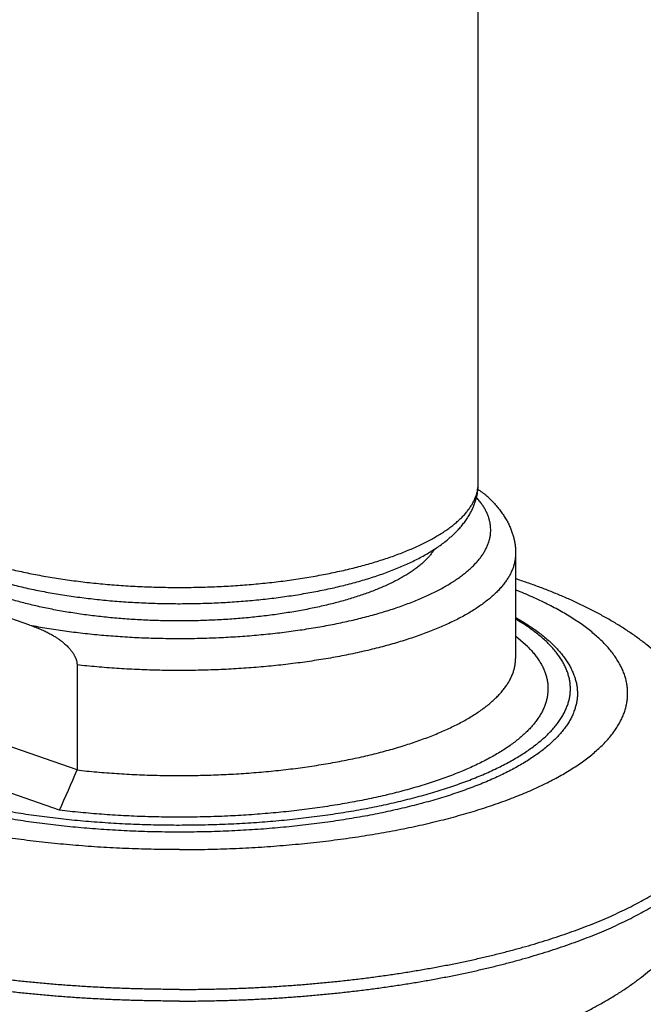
# Model space of a CAD drawing. Header units: millimetres. Extents: x 160 to 318, y 73 to 291.
# Tile 16 of 129: x 162.72 to 165.22, y 109.51 to 113.46. Entities that reach past the tile are written whole.
import ezdxf

# ---------------------------------------------------------------- set-up
doc = ezdxf.new("R2010")
doc.units = ezdxf.units.MM
doc.header["$LTSCALE"] = 30.734
doc.layers.get('0').update_dxf_attribs({"linetype": 'CONTINUOUS'})

msp = doc.modelspace()

# ---------------------------------------------------------------- linework, layer by layer
at = {"color": 7, "linetype": 'Continuous'}
for p, q in [((164.5576, 111.5989), (164.5576, 114.9263)), ((164.7076, 111.3177), (164.7076, 110.896)), ((162.7566, 111.0294), (162.2616, 111.202)), ((164.7572, 110.9419), (164.7076, 110.9844)), ((162.9464, 110.8695), (162.9464, 110.4478)), ((162.9464, 110.4478), (162.0718, 110.7526)), ((162.8762, 110.2863), (161.9581, 110.6063))]:
    msp.add_line(p, q, dxfattribs=at)
msp.add_arc((137.2282, 121.5282), 28.0036, 336.33153, 336.69175, dxfattribs=at)
at = {"color": 9, "linetype": 'Continuous'}
for points, knots in [([(162.5091, 111.3032), (162.5181, 111.3), (162.5364, 111.2939), (162.5642, 111.285), (162.5929, 111.2765), (162.6223, 111.2683), (162.6525, 111.2604), (162.6833, 111.2529), (162.7148, 111.2456), (162.7469, 111.2388), (162.7797, 111.2323), (162.813, 111.2261), (162.8468, 111.2204), (162.8812, 111.215), (162.916, 111.2099), (162.9512, 111.2053), (162.9869, 111.201), (163.0229, 111.1972), (163.0593, 111.1937), (163.0959, 111.1906), (163.1328, 111.188), (163.17, 111.1857), (163.2073, 111.1839), (163.2447, 111.1824), (163.2823, 111.1814), (163.3199, 111.1808), (163.3576, 111.1806), (163.3953, 111.1808), (163.433, 111.1814), (163.4705, 111.1824), (163.508, 111.1839), (163.5453, 111.1857), (163.5824, 111.188), (163.6193, 111.1906), (163.656, 111.1937), (163.6923, 111.1972), (163.7283, 111.201), (163.764, 111.2053), (163.7993, 111.2099), (163.8341, 111.215), (163.8684, 111.2204), (163.9023, 111.2261), (163.9356, 111.2323), (163.9683, 111.2388), (164.0005, 111.2456), (164.032, 111.2529), (164.0628, 111.2604), (164.0929, 111.2683), (164.1224, 111.2765), (164.151, 111.285), (164.1789, 111.2939), (164.206, 111.303), (164.2322, 111.3124), (164.2576, 111.3221), (164.2821, 111.3321), (164.3056, 111.3424), (164.3283, 111.3529), (164.3499, 111.3636), (164.3706, 111.3746), (164.3904, 111.3858), (164.409, 111.3972), (164.4267, 111.4088), (164.4433, 111.4206), (164.4588, 111.4325), (164.4733, 111.4447), (164.4866, 111.457), (164.4989, 111.4694), (164.51, 111.482), (164.5199, 111.4946), (164.5288, 111.5074), (164.5364, 111.5203), (164.543, 111.5333), (164.5483, 111.5463), (164.5525, 111.5594), (164.5554, 111.5726), (164.5572, 111.5857), (164.5576, 111.5945), (164.5576, 111.5989)], [0, 0, 0, 0, 0.028574, 0.057826, 0.087734, 0.11828, 0.149442, 0.181196, 0.213519, 0.246387, 0.279773, 0.313652, 0.347995, 0.382776, 0.417965, 0.453533, 0.489452, 0.525689, 0.562216, 0.599, 0.63601, 0.673215, 0.710582, 0.74808, 0.785675, 0.823336, 0.86103, 0.898723, 0.936384, 0.97398, 1.011477, 1.048845, 1.086049, 1.12306, 1.159844, 1.19637, 1.232608, 1.268526, 1.304095, 1.339284, 1.374064, 1.408408, 1.442286, 1.475673, 1.50854, 1.540863, 1.572618, 1.603779, 1.634325, 1.664234, 1.693485, 1.72206, 1.749939, 1.777108, 1.803551, 1.829256, 1.85421, 1.878406, 1.901836, 1.924497, 1.946386, 1.967505, 1.98786, 2.007458, 2.026312, 2.044441, 2.061867, 2.078618, 2.09473, 2.110245, 2.125212, 2.139688, 2.15374, 2.16744, 2.18087, 2.194115, 2.207267, 2.207267, 2.207267, 2.207267]), ([(162.7566, 111.0294), (162.768, 111.0273), (162.791, 111.023), (162.8257, 111.0171), (162.8611, 111.0115), (162.8969, 111.0064), (162.9331, 111.0016), (162.9698, 110.9972), (163.0068, 110.9932), (163.0441, 110.9896), (163.0818, 110.9864), (163.1197, 110.9837), (163.1579, 110.9813), (163.1962, 110.9793), (163.2347, 110.9778), (163.2734, 110.9767), (163.3121, 110.976), (163.3508, 110.9757), (163.3896, 110.9758), (163.4283, 110.9764), (163.4669, 110.9774), (163.5055, 110.9787), (163.5439, 110.9806), (163.5821, 110.9828), (163.6201, 110.9854), (163.6579, 110.9884), (163.6954, 110.9919), (163.7325, 110.9957), (163.7693, 111), (163.8057, 111.0046), (163.8417, 111.0097), (163.8771, 111.0151), (163.9121, 111.0209), (163.9466, 111.0271), (163.9805, 111.0336), (164.0138, 111.0405), (164.0465, 111.0478), (164.0785, 111.0554), (164.1098, 111.0634), (164.1404, 111.0717), (164.1702, 111.0803), (164.1993, 111.0892), (164.2275, 111.0985), (164.2549, 111.108), (164.2815, 111.1179), (164.3071, 111.128), (164.3319, 111.1384), (164.3557, 111.149), (164.3785, 111.1599), (164.4004, 111.1711), (164.4213, 111.1825), (164.4411, 111.1941), (164.4599, 111.2059), (164.4777, 111.2179), (164.4944, 111.2301), (164.51, 111.2424), (164.5244, 111.255), (164.5378, 111.2677), (164.55, 111.2805), (164.5611, 111.2934), (164.571, 111.3065), (164.5798, 111.3197), (164.5874, 111.333), (164.5938, 111.3463), (164.599, 111.3597), (164.603, 111.3732), (164.6058, 111.3867), (164.6074, 111.4003), (164.6078, 111.4139), (164.607, 111.4274), (164.605, 111.441), (164.6017, 111.4545), (164.5973, 111.4679), (164.5917, 111.4813), (164.5848, 111.4947), (164.5768, 111.5079), (164.5677, 111.521), (164.5588, 111.5323), (164.5529, 111.5391), (164.5505, 111.5416)], [0, 0, 0, 0, 0.034796, 0.070094, 0.105855, 0.14204, 0.17861, 0.21553, 0.252775, 0.290318, 0.328126, 0.366166, 0.404406, 0.442814, 0.481359, 0.520007, 0.558727, 0.597485, 0.636249, 0.674986, 0.713663, 0.752248, 0.790708, 0.829011, 0.867125, 0.905017, 0.942657, 0.980012, 1.017053, 1.053748, 1.090067, 1.125982, 1.161464, 1.196483, 1.231014, 1.265028, 1.2985, 1.331405, 1.363718, 1.395416, 1.426478, 1.456881, 1.486606, 1.515636, 1.543951, 1.571537, 1.598381, 1.624469, 1.649791, 1.67434, 1.69811, 1.721097, 1.743302, 1.764726, 1.785376, 1.805263, 1.824401, 1.842809, 1.860511, 1.877539, 1.893929, 1.909726, 1.924982, 1.939755, 1.954115, 1.968135, 1.981899, 1.995494, 2.009011, 2.022545, 2.036189, 2.050034, 2.064164, 2.078661, 2.093597, 2.109036, 2.125037, 2.141647, 2.152037, 2.152037, 2.152037, 2.152037]), ([(164.7076, 111.3177), (164.7076, 111.3138), (164.7073, 111.3051), (164.7057, 111.2916), (164.7028, 111.2773), (164.6987, 111.263), (164.6932, 111.2488), (164.6866, 111.2346), (164.6787, 111.2205), (164.6696, 111.2066), (164.6593, 111.1927), (164.6478, 111.179), (164.6351, 111.1653), (164.6212, 111.1519), (164.6061, 111.1386), (164.5899, 111.1254), (164.5726, 111.1124), (164.5541, 111.0997), (164.5346, 111.0871), (164.5139, 111.0747), (164.4922, 111.0626), (164.4694, 111.0507), (164.4456, 111.039), (164.4208, 111.0276), (164.395, 111.0165), (164.3683, 111.0057), (164.3406, 110.9951), (164.312, 110.9848), (164.2826, 110.9749), (164.2522, 110.9652), (164.2211, 110.9559), (164.1891, 110.9469), (164.1564, 110.9383), (164.123, 110.93), (164.0888, 110.9221), (164.054, 110.9145), (164.0185, 110.9073), (163.9824, 110.9005), (163.9457, 110.8941), (163.9085, 110.8881), (163.8708, 110.8824), (163.8326, 110.8772), (163.7939, 110.8724), (163.7549, 110.8679), (163.7155, 110.8639), (163.6757, 110.8604), (163.6357, 110.8572), (163.5954, 110.8545), (163.5549, 110.8522), (163.5142, 110.8503), (163.4734, 110.8488), (163.4324, 110.8478), (163.3914, 110.8472), (163.3504, 110.8471), (163.3093, 110.8474), (163.2683, 110.8481), (163.2274, 110.8493), (163.1866, 110.8509), (163.146, 110.8529), (163.1056, 110.8554), (163.0654, 110.8583), (163.0254, 110.8616), (162.9858, 110.8653), (162.9595, 110.8681), (162.9464, 110.8695)], [0, 0, 0, 0, 0.01179, 0.026185, 0.040752, 0.055581, 0.070756, 0.086354, 0.102446, 0.119091, 0.136346, 0.154255, 0.172858, 0.192188, 0.21227, 0.233126, 0.254771, 0.277218, 0.300473, 0.324541, 0.349422, 0.375114, 0.401612, 0.428909, 0.456995, 0.485859, 0.515487, 0.545864, 0.576973, 0.608797, 0.641315, 0.674507, 0.708352, 0.742825, 0.777903, 0.813561, 0.849773, 0.886512, 0.92375, 0.96146, 0.999612, 1.038177, 1.077125, 1.116425, 1.156046, 1.195956, 1.236124, 1.276517, 1.317104, 1.35785, 1.398724, 1.439692, 1.48072, 1.521776, 1.562826, 1.603837, 1.644775, 1.685608, 1.726301, 1.766823, 1.807141, 1.847222, 1.887033, 1.926544, 1.926544, 1.926544, 1.926544]), ([(163.3576, 110.1279), (163.3407, 110.1279), (163.3069, 110.1281), (163.2561, 110.1289), (163.2054, 110.1301), (163.1547, 110.1319), (163.1042, 110.1341), (163.0539, 110.1369), (163.0038, 110.1401), (162.954, 110.1438), (162.9045, 110.1481), (162.8554, 110.1528), (162.8067, 110.158), (162.7584, 110.1636), (162.7106, 110.1698), (162.6634, 110.1764), (162.6167, 110.1835), (162.5705, 110.191), (162.525, 110.199), (162.4802, 110.2074), (162.4361, 110.2163), (162.3927, 110.2256), (162.3501, 110.2353), (162.3083, 110.2455), (162.2673, 110.256), (162.2272, 110.267), (162.1881, 110.2783), (162.1498, 110.2901), (162.1125, 110.3022), (162.0762, 110.3146), (162.041, 110.3274), (162.0068, 110.3406), (161.9737, 110.3541), (161.9416, 110.3679), (161.9108, 110.382), (161.881, 110.3964), (161.8525, 110.4111), (161.8252, 110.4261), (161.799, 110.4413), (161.7742, 110.4568), (161.7506, 110.4726), (161.7283, 110.4885), (161.7073, 110.5047), (161.6876, 110.5211), (161.6692, 110.5376), (161.6522, 110.5544), (161.6366, 110.5713), (161.6223, 110.5884), (161.6094, 110.6056), (161.598, 110.6229), (161.5879, 110.6403), (161.5793, 110.6578), (161.572, 110.6755), (161.5663, 110.6931), (161.5619, 110.7109), (161.559, 110.7287), (161.5576, 110.7465), (161.5576, 110.7643), (161.559, 110.7821), (161.5619, 110.7999), (161.5663, 110.8176), (161.572, 110.8353), (161.5793, 110.8529), (161.5879, 110.8704), (161.598, 110.8879), (161.6094, 110.9052), (161.6223, 110.9224), (161.6366, 110.9395), (161.6522, 110.9564), (161.6692, 110.9731), (161.6876, 110.9897), (161.7073, 111.0061), (161.7283, 111.0222), (161.7506, 111.0382), (161.7742, 111.0539), (161.799, 111.0694), (161.8252, 111.0847), (161.8525, 111.0996), (161.881, 111.1143), (161.9108, 111.1288), (161.9416, 111.1429), (161.9737, 111.1567), (161.9958, 111.1657), (162.0073, 111.1702), (162.0076, 111.1704)], [0, 0, 0, 0, 0.050739, 0.101513, 0.152273, 0.20297, 0.253556, 0.303982, 0.354198, 0.404158, 0.453822, 0.50316, 0.552146, 0.600751, 0.648944, 0.69669, 0.743952, 0.790697, 0.836893, 0.882511, 0.927523, 0.9719, 1.015615, 1.05864, 1.100948, 1.142514, 1.183314, 1.223324, 1.262524, 1.300893, 1.338411, 1.37506, 1.410826, 1.445693, 1.479649, 1.512684, 1.54479, 1.575959, 1.60619, 1.635482, 1.663837, 1.691262, 1.717766, 1.743364, 1.768073, 1.791919, 1.814929, 1.83714, 1.858594, 1.87934, 1.899435, 1.918943, 1.937938, 1.9565, 1.974716, 1.992681, 2.010492, 2.028252, 2.046064, 2.064028, 2.082244, 2.100806, 2.119801, 2.139309, 2.159404, 2.18015, 2.201604, 2.223815, 2.246825, 2.270671, 2.29538, 2.320978, 2.347482, 2.374907, 2.403262, 2.432554, 2.462785, 2.493955, 2.52606, 2.559095, 2.593051, 2.627918, 2.663684, 2.664838, 2.664838, 2.664838, 2.664838]), ([(163.3576, 110.1279), (163.3745, 110.1279), (163.4084, 110.1281), (163.4591, 110.1289), (163.5099, 110.1301), (163.5605, 110.1319), (163.611, 110.1341), (163.6614, 110.1369), (163.7115, 110.1401), (163.7613, 110.1438), (163.8107, 110.1481), (163.8598, 110.1528), (163.9086, 110.158), (163.9568, 110.1636), (164.0046, 110.1698), (164.0519, 110.1764), (164.0986, 110.1835), (164.1447, 110.191), (164.1902, 110.199), (164.235, 110.2074), (164.2792, 110.2163), (164.3225, 110.2256), (164.3651, 110.2353), (164.407, 110.2455), (164.4479, 110.256), (164.488, 110.267), (164.5272, 110.2783), (164.5654, 110.2901), (164.6027, 110.3022), (164.639, 110.3146), (164.6743, 110.3274), (164.7085, 110.3406), (164.7416, 110.3541), (164.7736, 110.3679), (164.8045, 110.382), (164.8342, 110.3964), (164.8628, 110.4111), (164.8901, 110.4261), (164.9162, 110.4413), (164.9411, 110.4568), (164.9647, 110.4726), (164.987, 110.4885), (165.008, 110.5047), (165.0277, 110.5211), (165.046, 110.5376), (165.063, 110.5544), (165.0787, 110.5713), (165.0929, 110.5884), (165.1058, 110.6056), (165.1173, 110.6229), (165.1273, 110.6403), (165.136, 110.6578), (165.1432, 110.6755), (165.149, 110.6931), (165.1533, 110.7109), (165.1562, 110.7287), (165.1577, 110.7465), (165.1577, 110.7643), (165.1562, 110.7821), (165.1533, 110.7999), (165.149, 110.8176), (165.1432, 110.8353), (165.136, 110.8529), (165.1273, 110.8704), (165.1173, 110.8879), (165.1058, 110.9052), (165.0929, 110.9224), (165.0787, 110.9395), (165.063, 110.9564), (165.046, 110.9731), (165.0277, 110.9897), (165.008, 111.0061), (164.987, 111.0222), (164.9647, 111.0382), (164.9411, 111.0539), (164.9162, 111.0694), (164.8901, 111.0847), (164.8628, 111.0996), (164.8342, 111.1143), (164.8045, 111.1288), (164.7736, 111.1429), (164.7416, 111.1567), (164.7194, 111.1657), (164.708, 111.1702), (164.7076, 111.1704)], [0, 0, 0, 0, 0.050739, 0.101513, 0.152273, 0.20297, 0.253556, 0.303982, 0.354198, 0.404158, 0.453822, 0.50316, 0.552146, 0.600751, 0.648944, 0.69669, 0.743952, 0.790697, 0.836893, 0.882511, 0.927523, 0.9719, 1.015615, 1.05864, 1.100948, 1.142514, 1.183314, 1.223324, 1.262524, 1.300893, 1.338411, 1.37506, 1.410826, 1.445693, 1.479649, 1.512684, 1.54479, 1.575959, 1.60619, 1.635482, 1.663837, 1.691262, 1.717766, 1.743364, 1.768073, 1.791919, 1.814929, 1.83714, 1.858594, 1.87934, 1.899435, 1.918943, 1.937938, 1.9565, 1.974716, 1.992681, 2.010492, 2.028252, 2.046064, 2.064028, 2.082244, 2.100806, 2.119801, 2.139309, 2.159404, 2.18015, 2.201604, 2.223815, 2.246825, 2.270671, 2.29538, 2.320978, 2.347482, 2.374907, 2.403262, 2.432554, 2.462785, 2.493955, 2.52606, 2.559095, 2.593051, 2.627918, 2.663684, 2.664838, 2.664838, 2.664838, 2.664838]), ([(162.2475, 110.3872), (162.2585, 110.3833), (162.2807, 110.3758), (162.3147, 110.3649), (162.3496, 110.3544), (162.3854, 110.3443), (162.422, 110.3346), (162.4594, 110.3252), (162.4976, 110.3162), (162.5365, 110.3076), (162.5762, 110.2994), (162.6165, 110.2916), (162.6574, 110.2842), (162.699, 110.2773), (162.7411, 110.2707), (162.7837, 110.2647), (162.8268, 110.259), (162.8704, 110.2538), (162.9144, 110.249), (162.9588, 110.2447), (163.0036, 110.2409), (163.0486, 110.2375), (163.0939, 110.2346), (163.1394, 110.2321), (163.1851, 110.2301), (163.2309, 110.2286), (163.2769, 110.2275), (163.323, 110.2269), (163.369, 110.2268), (163.4151, 110.2272), (163.4611, 110.228), (163.5071, 110.2293), (163.5529, 110.231), (163.5985, 110.2333), (163.644, 110.236), (163.6891, 110.2391), (163.734, 110.2427), (163.7786, 110.2468), (163.8228, 110.2514), (163.8666, 110.2563), (163.91, 110.2618), (163.9529, 110.2676), (163.9953, 110.274), (164.0371, 110.2807), (164.0784, 110.2879), (164.119, 110.2954), (164.159, 110.3034), (164.1983, 110.3118), (164.2368, 110.3206), (164.2746, 110.3298), (164.3116, 110.3394), (164.3478, 110.3493), (164.3832, 110.3596), (164.4176, 110.3703), (164.4511, 110.3813), (164.4837, 110.3927), (164.5154, 110.4044), (164.546, 110.4164), (164.5756, 110.4287), (164.6042, 110.4413), (164.6316, 110.4542), (164.658, 110.4673), (164.6833, 110.4808), (164.7074, 110.4945), (164.7304, 110.5084), (164.7522, 110.5225), (164.7727, 110.5369), (164.7921, 110.5515), (164.8102, 110.5663), (164.8271, 110.5812), (164.8427, 110.5963), (164.857, 110.6116), (164.8701, 110.627), (164.8818, 110.6426), (164.8923, 110.6583), (164.9014, 110.674), (164.9091, 110.6899), (164.9156, 110.7058), (164.9207, 110.7219), (164.9244, 110.7379), (164.9268, 110.754), (164.9278, 110.7701), (164.9275, 110.7862), (164.9258, 110.8024), (164.9227, 110.8184), (164.9183, 110.8345), (164.9125, 110.8504), (164.9054, 110.8663), (164.897, 110.8821), (164.8872, 110.8979), (164.8761, 110.9135), (164.8637, 110.9289), (164.85, 110.9443), (164.8351, 110.9595), (164.8188, 110.9745), (164.8013, 110.9894), (164.7826, 111.0041), (164.7626, 111.0185), (164.7414, 111.0328), (164.7229, 111.0444), (164.7115, 111.0512), (164.7076, 111.0535)], [0, 0, 0, 0, 0.034897, 0.070586, 0.107038, 0.144221, 0.182111, 0.220689, 0.259928, 0.2998, 0.34028, 0.381339, 0.42295, 0.465081, 0.507702, 0.550783, 0.594296, 0.638207, 0.682483, 0.727089, 0.77199, 0.817154, 0.862548, 0.908141, 0.953898, 0.999787, 1.045776, 1.09183, 1.137918, 1.184007, 1.23006, 1.276032, 1.321886, 1.36759, 1.413113, 1.458421, 1.503478, 1.548251, 1.592706, 1.63681, 1.680532, 1.723839, 1.766699, 1.809083, 1.850959, 1.892297, 1.933069, 1.973247, 2.012802, 2.05171, 2.089944, 2.127479, 2.164293, 2.200363, 2.235668, 2.270188, 2.303906, 2.336803, 2.368866, 2.400082, 2.430438, 2.459925, 2.488537, 2.516269, 2.543119, 2.56909, 2.594184, 2.618411, 2.641783, 2.664317, 2.686035, 2.706964, 2.727138, 2.746598, 2.765391, 2.783572, 2.801204, 2.818357, 2.835111, 2.851555, 2.867778, 2.883875, 2.899945, 2.916086, 2.932399, 2.948978, 2.965914, 2.983288, 3.001177, 3.019649, 3.038762, 3.058568, 3.079113, 3.10043, 3.12255, 3.145497, 3.169292, 3.19395, 3.219481, 3.245891, 3.259401, 3.259401, 3.259401, 3.259401]), ([(163.3576, 109.5667), (163.3378, 109.5667), (163.2981, 109.5669), (163.2385, 109.5678), (163.1791, 109.5692), (163.1198, 109.5711), (163.0607, 109.5737), (163.0018, 109.5767), (162.9431, 109.5804), (162.8848, 109.5846), (162.8268, 109.5893), (162.7692, 109.5946), (162.712, 109.6004), (162.6553, 109.6068), (162.5991, 109.6137), (162.5435, 109.6211), (162.4884, 109.629), (162.434, 109.6375), (162.3803, 109.6465), (162.3273, 109.6559), (162.2751, 109.6659), (162.2236, 109.6764), (162.173, 109.6873), (162.1232, 109.6987), (162.0744, 109.7106), (162.0265, 109.7229), (161.9795, 109.7357), (161.9336, 109.7489), (161.8887, 109.7626), (161.8449, 109.7767), (161.8022, 109.7911), (161.7607, 109.806), (161.7203, 109.8213), (161.6811, 109.8369), (161.6432, 109.8529), (161.6065, 109.8692), (161.5711, 109.8859), (161.537, 109.903), (161.5042, 109.9203), (161.4728, 109.9379), (161.4427, 109.9559), (161.4141, 109.9741), (161.3869, 109.9925), (161.3611, 110.0113), (161.3368, 110.0302), (161.314, 110.0494), (161.2927, 110.0688), (161.2729, 110.0884), (161.2546, 110.1081), (161.2378, 110.1281), (161.2226, 110.1482), (161.209, 110.1684), (161.1969, 110.1888), (161.1865, 110.2093), (161.1776, 110.2298), (161.1703, 110.2505), (161.1647, 110.2712), (161.1606, 110.292), (161.1582, 110.3128), (161.1576, 110.3267), (161.1576, 110.3336)], [0, 0, 0, 0, 0.059575, 0.119112, 0.178572, 0.237918, 0.29711, 0.356111, 0.414883, 0.473388, 0.53159, 0.58945, 0.646934, 0.704004, 0.760624, 0.816759, 0.872375, 0.927436, 0.98191, 1.035764, 1.088965, 1.141481, 1.193282, 1.244337, 1.294619, 1.344099, 1.392749, 1.440544, 1.487459, 1.533471, 1.578558, 1.622697, 1.665872, 1.708062, 1.749253, 1.789431, 1.828583, 1.866699, 1.903772, 1.939797, 1.97477, 2.008694, 2.041571, 2.073409, 2.10422, 2.134019, 2.162827, 2.190671, 2.217581, 2.243595, 2.268759, 2.293125, 2.316751, 2.339707, 2.362067, 2.383916, 2.405346, 2.426455, 2.447347, 2.468127, 2.468127, 2.468127, 2.468127]), ([(163.3576, 109.5667), (163.3775, 109.5667), (163.4172, 109.5669), (163.4767, 109.5678), (163.5361, 109.5692), (163.5954, 109.5711), (163.6546, 109.5737), (163.7135, 109.5767), (163.7721, 109.5804), (163.8305, 109.5846), (163.8885, 109.5893), (163.9461, 109.5946), (164.0032, 109.6004), (164.06, 109.6068), (164.1161, 109.6137), (164.1718, 109.6211), (164.2268, 109.629), (164.2812, 109.6375), (164.3349, 109.6465), (164.3879, 109.6559), (164.4402, 109.6659), (164.4916, 109.6764), (164.5423, 109.6873), (164.592, 109.6987), (164.6409, 109.7106), (164.6888, 109.7229), (164.7357, 109.7357), (164.7816, 109.7489), (164.8265, 109.7626), (164.8703, 109.7767), (164.913, 109.7911), (164.9546, 109.806), (164.9949, 109.8213), (165.0341, 109.8369), (165.0721, 109.8529), (165.1088, 109.8692), (165.1442, 109.8859), (165.1783, 109.903), (165.2111, 109.9203), (165.2425, 109.9379), (165.2725, 109.9559), (165.3012, 109.9741), (165.3284, 109.9925), (165.3541, 110.0113), (165.3784, 110.0302), (165.4013, 110.0494), (165.4226, 110.0688), (165.4424, 110.0884), (165.4607, 110.1081), (165.4774, 110.1281), (165.4926, 110.1482), (165.5063, 110.1684), (165.5183, 110.1888), (165.5288, 110.2093), (165.5377, 110.2298), (165.5449, 110.2505), (165.5506, 110.2712), (165.5547, 110.292), (165.5571, 110.3128), (165.5576, 110.3267), (165.5576, 110.3336)], [0, 0, 0, 0, 0.059575, 0.119112, 0.178572, 0.237918, 0.29711, 0.356111, 0.414883, 0.473388, 0.53159, 0.58945, 0.646934, 0.704004, 0.760624, 0.816759, 0.872375, 0.927436, 0.98191, 1.035764, 1.088965, 1.141481, 1.193282, 1.244337, 1.294619, 1.344099, 1.392749, 1.440544, 1.487459, 1.533471, 1.578558, 1.622697, 1.665872, 1.708062, 1.749253, 1.789431, 1.828583, 1.866699, 1.903772, 1.939797, 1.97477, 2.008694, 2.041571, 2.073409, 2.10422, 2.134019, 2.162827, 2.190671, 2.217581, 2.243595, 2.268759, 2.293125, 2.316751, 2.339707, 2.362067, 2.383916, 2.405346, 2.426455, 2.447347, 2.468127, 2.468127, 2.468127, 2.468127]), ([(163.3576, 109.5199), (163.3378, 109.5199), (163.2981, 109.5201), (163.2385, 109.5209), (163.1791, 109.5223), (163.1198, 109.5243), (163.0607, 109.5268), (163.0018, 109.5299), (162.9431, 109.5335), (162.8848, 109.5377), (162.8268, 109.5424), (162.7692, 109.5477), (162.712, 109.5535), (162.6553, 109.5599), (162.5991, 109.5668), (162.5435, 109.5742), (162.4884, 109.5822), (162.434, 109.5906), (162.3803, 109.5996), (162.3273, 109.6091), (162.2751, 109.619), (162.2236, 109.6295), (162.173, 109.6404), (162.1232, 109.6518), (162.0744, 109.6637), (162.0265, 109.6761), (161.9795, 109.6888), (161.9336, 109.7021), (161.8887, 109.7157), (161.8449, 109.7298), (161.8022, 109.7443), (161.7607, 109.7591), (161.7203, 109.7744), (161.6811, 109.79), (161.6432, 109.806), (161.6065, 109.8224), (161.5711, 109.8391), (161.537, 109.8561), (161.5042, 109.8734), (161.4728, 109.8911), (161.4427, 109.909), (161.4141, 109.9272), (161.3869, 109.9457), (161.3611, 109.9644), (161.3368, 109.9833), (161.314, 110.0025), (161.2927, 110.0219), (161.2729, 110.0415), (161.2546, 110.0613), (161.2378, 110.0812), (161.2226, 110.1013), (161.209, 110.1216), (161.1969, 110.1419), (161.1865, 110.1624), (161.1776, 110.183), (161.1703, 110.2036), (161.1647, 110.2243), (161.1606, 110.2451), (161.1582, 110.2659), (161.1576, 110.2798), (161.1576, 110.2867)], [0, 0, 0, 0, 0.059575, 0.119112, 0.178572, 0.237918, 0.29711, 0.356111, 0.414883, 0.473388, 0.53159, 0.58945, 0.646934, 0.704004, 0.760624, 0.816759, 0.872375, 0.927436, 0.98191, 1.035764, 1.088965, 1.141481, 1.193282, 1.244337, 1.294619, 1.344099, 1.392749, 1.440544, 1.487459, 1.533471, 1.578558, 1.622697, 1.665872, 1.708062, 1.749253, 1.789431, 1.828583, 1.866699, 1.903772, 1.939797, 1.97477, 2.008694, 2.041571, 2.073409, 2.10422, 2.134019, 2.162827, 2.190671, 2.217581, 2.243595, 2.268759, 2.293125, 2.316751, 2.339707, 2.362067, 2.383916, 2.405346, 2.426455, 2.447347, 2.468128, 2.468128, 2.468128, 2.468128]), ([(163.3576, 109.5199), (163.3775, 109.5199), (163.4172, 109.5201), (163.4767, 109.5209), (163.5361, 109.5223), (163.5954, 109.5243), (163.6546, 109.5268), (163.7135, 109.5299), (163.7721, 109.5335), (163.8305, 109.5377), (163.8885, 109.5424), (163.9461, 109.5477), (164.0032, 109.5535), (164.06, 109.5599), (164.1161, 109.5668), (164.1718, 109.5742), (164.2268, 109.5822), (164.2812, 109.5906), (164.3349, 109.5996), (164.3879, 109.6091), (164.4402, 109.619), (164.4916, 109.6295), (164.5423, 109.6404), (164.592, 109.6518), (164.6409, 109.6637), (164.6888, 109.6761), (164.7357, 109.6888), (164.7816, 109.7021), (164.8265, 109.7157), (164.8703, 109.7298), (164.913, 109.7443), (164.9546, 109.7591), (164.9949, 109.7744), (165.0341, 109.79), (165.0721, 109.806), (165.1088, 109.8224), (165.1442, 109.8391), (165.1783, 109.8561), (165.2111, 109.8734), (165.2425, 109.8911), (165.2725, 109.909), (165.3012, 109.9272), (165.3284, 109.9457), (165.3541, 109.9644), (165.3784, 109.9833), (165.4013, 110.0025), (165.4226, 110.0219), (165.4424, 110.0415), (165.4607, 110.0613), (165.4774, 110.0812), (165.4926, 110.1013), (165.5063, 110.1216), (165.5183, 110.1419), (165.5288, 110.1624), (165.5377, 110.183), (165.5449, 110.2036), (165.5506, 110.2243), (165.5547, 110.2451), (165.5571, 110.2659), (165.5576, 110.2798), (165.5576, 110.2867)], [0, 0, 0, 0, 0.059575, 0.119112, 0.178572, 0.237918, 0.29711, 0.356111, 0.414883, 0.473388, 0.53159, 0.58945, 0.646934, 0.704004, 0.760624, 0.816759, 0.872375, 0.927436, 0.98191, 1.035764, 1.088965, 1.141481, 1.193282, 1.244337, 1.294619, 1.344099, 1.392749, 1.440544, 1.487459, 1.533471, 1.578558, 1.622697, 1.665872, 1.708062, 1.749253, 1.789431, 1.828583, 1.866699, 1.903772, 1.939797, 1.97477, 2.008694, 2.041571, 2.073409, 2.10422, 2.134019, 2.162827, 2.190671, 2.217581, 2.243595, 2.268759, 2.293125, 2.316751, 2.339707, 2.362067, 2.383916, 2.405346, 2.426455, 2.447347, 2.468128, 2.468128, 2.468128, 2.468128])]:
    msp.add_open_spline(points, degree=3, knots=knots, dxfattribs=at)
at = {"color": 7, "linetype": 'Continuous'}
for points, knots in [([(162.5469, 111.2334), (162.5562, 111.2301), (162.5752, 111.2237), (162.6039, 111.2147), (162.6334, 111.206), (162.6634, 111.1977), (162.6941, 111.1898), (162.7252, 111.1823), (162.757, 111.1752), (162.7892, 111.1685), (162.8219, 111.1622), (162.8551, 111.1563), (162.8887, 111.1507), (162.9227, 111.1456), (162.957, 111.1409), (162.9917, 111.1365), (163.0268, 111.1326), (163.0621, 111.1291), (163.0976, 111.1259), (163.1334, 111.1232), (163.1694, 111.1209), (163.2055, 111.119), (163.2418, 111.1175), (163.2782, 111.1164), (163.3146, 111.1157), (163.3511, 111.1154), (163.3876, 111.1156), (163.424, 111.1161), (163.4604, 111.1171), (163.4967, 111.1184), (163.5329, 111.1202), (163.5689, 111.1223), (163.6048, 111.1249), (163.6404, 111.1279), (163.6758, 111.1313), (163.7109, 111.1351), (163.7457, 111.1392), (163.7801, 111.1438), (163.8142, 111.1488), (163.8479, 111.1542), (163.8812, 111.1599), (163.914, 111.1661), (163.9464, 111.1727), (163.9782, 111.1796), (164.0095, 111.1869), (164.0403, 111.1947), (164.0705, 111.2028), (164.1001, 111.2113), (164.1291, 111.2202), (164.1574, 111.2295), (164.1851, 111.2392), (164.2121, 111.2494), (164.2384, 111.2599), (164.2639, 111.2709), (164.2887, 111.2823), (164.3127, 111.2941), (164.3359, 111.3064), (164.3581, 111.3191), (164.3794, 111.3323), (164.3997, 111.346), (164.4189, 111.36), (164.4369, 111.3743), (164.4537, 111.389), (164.4692, 111.4039), (164.4832, 111.4189), (164.496, 111.434), (164.5073, 111.4492), (164.5174, 111.4643), (164.5263, 111.4795), (164.5339, 111.4945), (164.5404, 111.5096), (164.5458, 111.5245), (164.5502, 111.5395), (164.5535, 111.5543), (164.5559, 111.5692), (164.5573, 111.5841), (164.5576, 111.594), (164.5576, 111.5989)], [0, 0, 0, 0, 0.029696, 0.059881, 0.090539, 0.121735, 0.153381, 0.185451, 0.217979, 0.25091, 0.284214, 0.317912, 0.351969, 0.386345, 0.42104, 0.456033, 0.491279, 0.526766, 0.562481, 0.598379, 0.634437, 0.670644, 0.706958, 0.743354, 0.779812, 0.816299, 0.85279, 0.889255, 0.925669, 0.962008, 0.998237, 1.034332, 1.070275, 1.10603, 1.141568, 1.17688, 1.211934, 1.246686, 1.281145, 1.315286, 1.349043, 1.382446, 1.415477, 1.44806, 1.480232, 1.511985, 1.543245, 1.574044, 1.604392, 1.634215, 1.663539, 1.692393, 1.720705, 1.748489, 1.775794, 1.80254, 1.828725, 1.854404, 1.879472, 1.903895, 1.927712, 1.950771, 1.973009, 1.994502, 2.015136, 2.034776, 2.053684, 2.07192, 2.089398, 2.106261, 2.122575, 2.138457, 2.153969, 2.169191, 2.184219, 2.199103, 2.213942, 2.213942, 2.213942, 2.213942]), ([(164.6009, 111.5394), (164.6007, 111.5397), (164.5982, 111.5421), (164.5932, 111.5466), (164.5855, 111.553), (164.5769, 111.5597), (164.5673, 111.5665), (164.5602, 111.5712), (164.5564, 111.5736), (164.5562, 111.5737)], [0, 0, 0, 0, 0.00114354, 0.01028749, 0.02023047, 0.03107201, 0.04290347, 0.05585862, 0.05640191, 0.05640191, 0.05640191, 0.05640191]), ([(164.6009, 111.5394), (164.6017, 111.5387), (164.6078, 111.5329), (164.6187, 111.5218), (164.6328, 111.506), (164.6456, 111.49), (164.6571, 111.4741), (164.6672, 111.4582), (164.6761, 111.4423), (164.6838, 111.4266), (164.6903, 111.4109), (164.6957, 111.3952), (164.7001, 111.3797), (164.7035, 111.3642), (164.7059, 111.3487), (164.7073, 111.3332), (164.7076, 111.3229), (164.7076, 111.3177)], [0, 0, 0, 0, 0.0031619, 0.0252499, 0.04651, 0.0669301, 0.0865308, 0.1053632, 0.1234924, 0.140996, 0.1579584, 0.1744657, 0.1906016, 0.206449, 0.2220851, 0.2375837, 0.253016, 0.253016, 0.253016, 0.253016]), ([(164.3815, 111.3338), (164.3812, 111.3333), (164.3783, 111.3289), (164.3726, 111.3205), (164.3636, 111.3091), (164.3536, 111.2978), (164.3425, 111.2866), (164.3304, 111.2756), (164.3173, 111.2647), (164.3031, 111.2539), (164.288, 111.2433), (164.2719, 111.2329), (164.2548, 111.2227), (164.2368, 111.2127), (164.2179, 111.2029), (164.1981, 111.1933), (164.1774, 111.1839), (164.1559, 111.1748), (164.1335, 111.1659), (164.1103, 111.1573), (164.0863, 111.1489), (164.0615, 111.1408), (164.036, 111.133), (164.0098, 111.1255), (163.9829, 111.1183), (163.9554, 111.1114), (163.9272, 111.1048), (163.8984, 111.0986), (163.8691, 111.0926), (163.8392, 111.087), (163.8088, 111.0818), (163.778, 111.0769), (163.7467, 111.0723), (163.715, 111.0681), (163.6829, 111.0642), (163.6505, 111.0607), (163.6178, 111.0576), (163.5848, 111.0549), (163.5515, 111.0525), (163.5181, 111.0505), (163.4845, 111.0489), (163.4508, 111.0476), (163.4169, 111.0468), (163.383, 111.0463), (163.3491, 111.0462), (163.3152, 111.0465), (163.2813, 111.0471), (163.2475, 111.0482), (163.2138, 111.0496), (163.1803, 111.0514), (163.147, 111.0536), (163.1139, 111.0562), (163.081, 111.0591), (163.0484, 111.0624), (163.0162, 111.0661), (162.9843, 111.0701), (162.9528, 111.0745), (162.9217, 111.0793), (162.8911, 111.0844), (162.861, 111.0898), (162.8314, 111.0956), (162.8023, 111.1017), (162.7738, 111.1081), (162.746, 111.1149), (162.7187, 111.1219), (162.6922, 111.1293), (162.6663, 111.1369), (162.6412, 111.1449), (162.6248, 111.1504), (162.6167, 111.1532)], [0, 0, 0, 0, 0.001856, 0.015808, 0.030315, 0.045416, 0.061144, 0.077527, 0.094585, 0.112335, 0.130789, 0.149954, 0.169834, 0.19043, 0.211739, 0.233757, 0.256476, 0.279888, 0.30398, 0.32874, 0.354152, 0.380201, 0.406868, 0.434135, 0.461981, 0.490385, 0.519324, 0.548776, 0.578715, 0.609117, 0.639956, 0.671205, 0.702837, 0.734825, 0.767139, 0.799751, 0.832632, 0.865751, 0.899079, 0.932586, 0.96624, 1.000011, 1.033868, 1.06778, 1.101715, 1.135642, 1.16953, 1.203348, 1.237064, 1.270648, 1.304069, 1.337296, 1.370299, 1.403048, 1.435514, 1.467668, 1.49948, 1.530923, 1.561969, 1.592592, 1.622766, 1.652463, 1.681657, 1.710328, 1.738458, 1.766019, 1.792983, 1.819322, 1.84501, 1.84501, 1.84501, 1.84501]), ([(165.5576, 110.3336), (165.5576, 110.3423), (165.5573, 110.3606), (165.5557, 110.3883), (165.5529, 110.4168), (165.549, 110.4451), (165.544, 110.4733), (165.5378, 110.5012), (165.5306, 110.5289), (165.5222, 110.5564), (165.5127, 110.5836), (165.5021, 110.6106), (165.4903, 110.6373), (165.4774, 110.6637), (165.4633, 110.69), (165.4479, 110.7161), (165.4312, 110.7421), (165.4131, 110.768), (165.3934, 110.7938), (165.3721, 110.8198), (165.3489, 110.8458), (165.3236, 110.872), (165.2962, 110.8982), (165.2667, 110.9243), (165.2349, 110.9503), (165.2009, 110.976), (165.1648, 111.0014), (165.1267, 111.0261), (165.0868, 111.0501), (165.0454, 111.0733), (165.0028, 111.0956), (164.9592, 111.1167), (164.9148, 111.1369), (164.8697, 111.1561), (164.824, 111.1742), (164.7777, 111.1915), (164.7389, 111.2051), (164.7154, 111.213), (164.7076, 111.2155)], [0, 0, 0, 0, 0.026176, 0.054773, 0.08336, 0.111945, 0.140535, 0.169142, 0.197787, 0.226492, 0.255282, 0.284207, 0.313338, 0.342751, 0.372526, 0.402769, 0.433601, 0.465145, 0.497566, 0.531076, 0.565893, 0.60222, 0.64012, 0.679583, 0.720608, 0.763214, 0.807371, 0.852884, 0.899524, 0.947039, 0.995185, 1.043735, 1.092509, 1.141478, 1.190638, 1.240017, 1.289651, 1.314204, 1.314204, 1.314204, 1.314204]), ([(164.7076, 111.06), (164.7151, 111.0558), (164.7303, 111.047), (164.7526, 111.0331), (164.7745, 111.0187), (164.7953, 111.0039), (164.8148, 110.9889), (164.8333, 110.9736), (164.8505, 110.9581), (164.8665, 110.9424), (164.8812, 110.9265), (164.8946, 110.9105), (164.9068, 110.8943), (164.9176, 110.878), (164.9271, 110.8616), (164.9353, 110.8452), (164.9399, 110.8342), (164.942, 110.8286)], [0, 0, 0, 0, 0.0256825, 0.0526766, 0.0788959, 0.1043419, 0.1290177, 0.1529279, 0.1760783, 0.1984768, 0.2201334, 0.2410619, 0.261281, 0.2808165, 0.2997036, 0.3179884, 0.3357287, 0.3357287, 0.3357287, 0.3357287]), ([(162.7566, 111.0294), (162.7644, 111.0267), (162.779, 111.0214), (162.7995, 111.013), (162.8175, 111.0049), (162.8332, 110.9971), (162.847, 110.9895), (162.8593, 110.9821), (162.8702, 110.975), (162.8799, 110.9681), (162.8885, 110.9615), (162.8961, 110.9551), (162.9029, 110.9489), (162.9089, 110.943), (162.9143, 110.9373), (162.919, 110.9319), (162.9232, 110.9267), (162.9268, 110.9217), (162.9301, 110.917), (162.9329, 110.9125), (162.9354, 110.9081), (162.9375, 110.9039), (162.9394, 110.9), (162.941, 110.8961), (162.9423, 110.8924), (162.9435, 110.8888), (162.9444, 110.8854), (162.9452, 110.8821), (162.9457, 110.8788), (162.9461, 110.8757), (162.9464, 110.8726), (162.9464, 110.8705), (162.9464, 110.8695)], [0, 0, 0, 0, 0.0247816, 0.0467871, 0.0663445, 0.0838011, 0.0995073, 0.113728, 0.1266838, 0.138516, 0.1493589, 0.159305, 0.1684493, 0.1768712, 0.1846305, 0.1918049, 0.1984452, 0.2045935, 0.21031, 0.2156467, 0.2206306, 0.2252991, 0.2296992, 0.2338573, 0.2377894, 0.2415242, 0.2450819, 0.248494, 0.2517781, 0.2549512, 0.2580391, 0.2610545, 0.2610545, 0.2610545, 0.2610545]), ([(164.7572, 110.9419), (164.7618, 110.9372), (164.7708, 110.9276), (164.7833, 110.9129), (164.7945, 110.898), (164.8045, 110.883), (164.8132, 110.8679), (164.8205, 110.8528), (164.8266, 110.8375), (164.8314, 110.8222), (164.8349, 110.8069), (164.837, 110.7915), (164.8378, 110.776), (164.8373, 110.7606), (164.8355, 110.7452), (164.8324, 110.7299), (164.8279, 110.7145), (164.8222, 110.6993), (164.8151, 110.6841), (164.8068, 110.669), (164.7972, 110.654), (164.7862, 110.6391), (164.7741, 110.6243), (164.7606, 110.6097), (164.746, 110.5952), (164.7301, 110.5809), (164.713, 110.5667), (164.6947, 110.5527), (164.6752, 110.539), (164.6545, 110.5254), (164.6327, 110.5121), (164.6098, 110.4989), (164.5857, 110.4861), (164.5606, 110.4735), (164.5344, 110.4611), (164.5071, 110.4491), (164.4789, 110.4373), (164.4496, 110.4258), (164.4194, 110.4146), (164.3882, 110.4038), (164.3562, 110.3932), (164.3232, 110.3831), (164.2894, 110.3732), (164.2548, 110.3637), (164.2193, 110.3546), (164.1831, 110.3458), (164.1462, 110.3375), (164.1086, 110.3295), (164.0703, 110.3219), (164.0313, 110.3147), (163.9918, 110.3079), (163.9517, 110.3015), (163.9111, 110.2956), (163.87, 110.2901), (163.8285, 110.285), (163.7865, 110.2803), (163.7441, 110.2761), (163.7014, 110.2723), (163.6584, 110.2689), (163.6152, 110.266), (163.5717, 110.2636), (163.528, 110.2616), (163.4841, 110.26), (163.4402, 110.259), (163.3962, 110.2583), (163.3521, 110.2582), (163.3081, 110.2584), (163.2641, 110.2592), (163.2201, 110.2604), (163.1763, 110.262), (163.1327, 110.2642), (163.0892, 110.2667), (163.046, 110.2697), (163.0031, 110.2732), (162.9605, 110.2771), (162.9182, 110.2814), (162.8902, 110.2846), (162.8762, 110.2863)], [0, 0, 0, 0, 0.020028, 0.039326, 0.057927, 0.075885, 0.093248, 0.110084, 0.126458, 0.142451, 0.158149, 0.173638, 0.18902, 0.204388, 0.219843, 0.235479, 0.251389, 0.267662, 0.284374, 0.301601, 0.319403, 0.33784, 0.356959, 0.376801, 0.397402, 0.418787, 0.440983, 0.464003, 0.487864, 0.512573, 0.538133, 0.564552, 0.591819, 0.61994, 0.6489, 0.678696, 0.709315, 0.740741, 0.772966, 0.805964, 0.839728, 0.874229, 0.909453, 0.945376, 0.981971, 1.019223, 1.057094, 1.095572, 1.134618, 1.174212, 1.214323, 1.254918, 1.295977, 1.337455, 1.379336, 1.421577, 1.464152, 1.507028, 1.550167, 1.593545, 1.637117, 1.680862, 1.724735, 1.768708, 1.812748, 1.856812, 1.900879, 1.9449, 1.988855, 2.032698, 2.076401, 2.119932, 2.163249, 2.20633, 2.249129, 2.291627, 2.33378, 2.33378, 2.33378, 2.33378]), ([(162.9464, 110.4478), (162.9595, 110.4463), (162.9858, 110.4435), (163.0254, 110.4398), (163.0654, 110.4365), (163.1056, 110.4336), (163.146, 110.4311), (163.1866, 110.4291), (163.2274, 110.4275), (163.2683, 110.4264), (163.3093, 110.4256), (163.3504, 110.4253), (163.3914, 110.4255), (163.4324, 110.426), (163.4734, 110.4271), (163.5142, 110.4285), (163.5549, 110.4304), (163.5954, 110.4327), (163.6357, 110.4354), (163.6757, 110.4386), (163.7155, 110.4422), (163.7549, 110.4462), (163.7939, 110.4506), (163.8326, 110.4554), (163.8708, 110.4606), (163.9085, 110.4663), (163.9457, 110.4723), (163.9824, 110.4787), (164.0185, 110.4856), (164.054, 110.4927), (164.0888, 110.5003), (164.123, 110.5082), (164.1564, 110.5165), (164.1891, 110.5252), (164.2211, 110.5341), (164.2522, 110.5435), (164.2826, 110.5531), (164.312, 110.5631), (164.3406, 110.5733), (164.3683, 110.5839), (164.395, 110.5947), (164.4208, 110.6059), (164.4456, 110.6173), (164.4694, 110.6289), (164.4922, 110.6408), (164.5139, 110.6529), (164.5346, 110.6653), (164.5541, 110.6779), (164.5726, 110.6907), (164.5899, 110.7036), (164.6061, 110.7168), (164.6212, 110.7301), (164.6351, 110.7436), (164.6478, 110.7572), (164.6593, 110.7709), (164.6696, 110.7848), (164.6787, 110.7988), (164.6866, 110.8128), (164.6932, 110.827), (164.6987, 110.8412), (164.7028, 110.8555), (164.7057, 110.8698), (164.7073, 110.8833), (164.7076, 110.892), (164.7076, 110.896)], [0, 0, 0, 0, 0.03951, 0.079325, 0.119401, 0.159723, 0.200242, 0.240937, 0.28177, 0.322706, 0.36372, 0.404766, 0.445825, 0.486853, 0.527819, 0.568696, 0.609438, 0.650028, 0.690419, 0.730588, 0.7705, 0.810118, 0.849422, 0.888365, 0.926933, 0.965084, 1.002793, 1.040034, 1.07677, 1.112985, 1.14864, 1.183719, 1.218194, 1.252036, 1.285231, 1.317746, 1.349572, 1.380681, 1.411057, 1.440687, 1.469548, 1.497636, 1.524931, 1.55143, 1.577123, 1.602002, 1.626072, 1.649325, 1.671774, 1.693419, 1.714274, 1.734358, 1.753685, 1.77229, 1.790198, 1.807453, 1.824099, 1.840189, 1.855789, 1.870962, 1.885792, 1.900359, 1.914754, 1.926544, 1.926544, 1.926544, 1.926544]), ([(164.942, 110.8286), (164.9435, 110.8247), (164.9468, 110.8153), (164.9509, 110.8005), (164.954, 110.7841), (164.9557, 110.7677), (164.9561, 110.7513), (164.9551, 110.7349), (164.9526, 110.7185), (164.9488, 110.7021), (164.9436, 110.6858), (164.9371, 110.6696), (164.9292, 110.6535), (164.9199, 110.6374), (164.9093, 110.6214), (164.8973, 110.6056), (164.884, 110.5899), (164.8694, 110.5744), (164.8536, 110.559), (164.8364, 110.5438), (164.8179, 110.5287), (164.7982, 110.5139), (164.7773, 110.4993), (164.7551, 110.4848), (164.7317, 110.4707), (164.7072, 110.4567), (164.6814, 110.4431), (164.6546, 110.4297), (164.6266, 110.4165), (164.5975, 110.4037), (164.5674, 110.3912), (164.5362, 110.379), (164.504, 110.3671), (164.4709, 110.3555), (164.4367, 110.3443), (164.4016, 110.3334), (164.3657, 110.3229), (164.3288, 110.3128), (164.2912, 110.3031), (164.2527, 110.2937), (164.2134, 110.2848), (164.1735, 110.2762), (164.1328, 110.2681), (164.0914, 110.2604), (164.0494, 110.2531), (164.0068, 110.2462), (163.9637, 110.2398), (163.92, 110.2338), (163.8759, 110.2283), (163.8313, 110.2232), (163.7863, 110.2186), (163.7409, 110.2144), (163.6952, 110.2107), (163.6492, 110.2075), (163.603, 110.2048), (163.5565, 110.2025), (163.5099, 110.2007), (163.4631, 110.1994), (163.4163, 110.1986), (163.3694, 110.1982), (163.3224, 110.1983), (163.2756, 110.1989), (163.2287, 110.2), (163.182, 110.2016), (163.1355, 110.2036), (163.0891, 110.2061), (163.043, 110.2091), (162.9972, 110.2125), (162.9516, 110.2165), (162.9064, 110.2208), (162.8616, 110.2257), (162.8172, 110.231), (162.7733, 110.2367), (162.7299, 110.2429), (162.687, 110.2496), (162.6448, 110.2567), (162.6031, 110.2642), (162.562, 110.2721), (162.5217, 110.2804), (162.4821, 110.2892), (162.4432, 110.2983), (162.4051, 110.3079), (162.3679, 110.3178), (162.3315, 110.3281), (162.296, 110.3388), (162.2613, 110.3499), (162.2387, 110.3575), (162.2275, 110.3614)], [0, 0, 0, 0, 0.012748, 0.029633, 0.046245, 0.062681, 0.079041, 0.095427, 0.111939, 0.128676, 0.145731, 0.163193, 0.181142, 0.19965, 0.218781, 0.23859, 0.259128, 0.280434, 0.302542, 0.325481, 0.349273, 0.373935, 0.39948, 0.425916, 0.453249, 0.481478, 0.510603, 0.54062, 0.57152, 0.603295, 0.635933, 0.669421, 0.703743, 0.738882, 0.774819, 0.811536, 0.849009, 0.887217, 0.926136, 0.96574, 1.006005, 1.046902, 1.088404, 1.130483, 1.173109, 1.216251, 1.25988, 1.303963, 1.348468, 1.393363, 1.438615, 1.48419, 1.530054, 1.576173, 1.622512, 1.669037, 1.715713, 1.762504, 1.809374, 1.856289, 1.903213, 1.950111, 1.996946, 2.043683, 2.090288, 2.136724, 2.182958, 2.228954, 2.274678, 2.320095, 2.365173, 2.409877, 2.454175, 2.498035, 2.541424, 2.584312, 2.626668, 2.668463, 2.709666, 2.75025, 2.790188, 2.829453, 2.868019, 2.905863, 2.94296, 2.97929, 3.014831, 3.014831, 3.014831, 3.014831]), ([(161.1576, 110.2867), (161.1576, 110.2775), (161.158, 110.2581), (161.1595, 110.2287), (161.1622, 110.1986), (161.166, 110.1688), (161.1709, 110.1393), (161.1768, 110.1102), (161.1837, 110.0816), (161.1916, 110.0534), (161.2004, 110.0256), (161.2102, 109.9984), (161.221, 109.9716), (161.2326, 109.9452), (161.2452, 109.9193), (161.2588, 109.8937), (161.2735, 109.8684), (161.2892, 109.8433), (161.3061, 109.8183), (161.3242, 109.7934), (161.3439, 109.7686), (161.3651, 109.7436), (161.3881, 109.7184), (161.4132, 109.693), (161.4405, 109.6674), (161.4702, 109.6416), (161.5023, 109.6157), (161.5368, 109.59), (161.5735, 109.5647), (161.6122, 109.5401), (161.6525, 109.5162), (161.694, 109.4934), (161.7365, 109.4717), (161.7798, 109.451), (161.8237, 109.4314), (161.8683, 109.4128), (161.9134, 109.3951), (161.9591, 109.3784), (162.0053, 109.3624), (162.0521, 109.3472), (162.0994, 109.3328), (162.1472, 109.3191), (162.1955, 109.3061), (162.2444, 109.2938), (162.2937, 109.2821), (162.3436, 109.271), (162.3939, 109.2605), (162.4448, 109.2507), (162.496, 109.2414), (162.5477, 109.2327), (162.5999, 109.2246), (162.6524, 109.2171), (162.7053, 109.2101), (162.7585, 109.2037), (162.8121, 109.1979), (162.8659, 109.1926), (162.92, 109.1879), (162.9744, 109.1838), (163.029, 109.1802), (163.0837, 109.1771), (163.1386, 109.1747), (163.1937, 109.1727), (163.2488, 109.1714), (163.3034, 109.1705), (163.3397, 109.1704), (163.3576, 109.1704)], [0, 0, 0, 0, 0.02779, 0.058101, 0.088312, 0.118376, 0.148254, 0.177933, 0.207409, 0.236685, 0.265769, 0.2947, 0.323535, 0.35233, 0.381151, 0.410101, 0.439297, 0.468856, 0.498908, 0.529639, 0.561254, 0.593963, 0.627985, 0.66357, 0.700978, 0.740319, 0.781589, 0.824657, 0.869314, 0.915315, 0.962267, 1.009723, 1.057447, 1.105402, 1.153538, 1.201815, 1.250266, 1.298922, 1.347811, 1.396956, 1.446381, 1.496109, 1.546158, 1.596539, 1.647261, 1.698331, 1.749751, 1.801514, 1.853616, 1.906049, 1.958802, 2.01186, 2.065208, 2.118832, 2.172712, 2.226828, 2.28116, 2.335687, 2.390386, 2.445232, 2.500202, 2.555272, 2.610416, 2.665611, 2.719291, 2.719291, 2.719291, 2.719291]), ([(163.3576, 109.1704), (163.3756, 109.1704), (163.4119, 109.1705), (163.4666, 109.1714), (163.5217, 109.1727), (163.5767, 109.1747), (163.6317, 109.1771), (163.6864, 109.1802), (163.741, 109.1838), (163.7953, 109.1879), (163.8495, 109.1926), (163.9033, 109.1979), (163.9569, 109.2038), (164.0101, 109.2101), (164.063, 109.2171), (164.1155, 109.2246), (164.1676, 109.2327), (164.2193, 109.2414), (164.2706, 109.2507), (164.3214, 109.2606), (164.3717, 109.271), (164.4216, 109.2821), (164.4709, 109.2938), (164.5198, 109.3061), (164.5681, 109.3191), (164.6159, 109.3328), (164.6632, 109.3473), (164.71, 109.3624), (164.7562, 109.3784), (164.8019, 109.3952), (164.847, 109.4128), (164.8916, 109.4314), (164.9355, 109.4511), (164.9788, 109.4717), (165.0213, 109.4934), (165.0628, 109.5163), (165.1031, 109.5401), (165.1417, 109.5648), (165.1785, 109.5901), (165.213, 109.6157), (165.2451, 109.6416), (165.2748, 109.6674), (165.3021, 109.693), (165.3271, 109.7184), (165.3502, 109.7436), (165.3714, 109.7686), (165.391, 109.7935), (165.4092, 109.8183), (165.4261, 109.8433), (165.4418, 109.8684), (165.4564, 109.8937), (165.47, 109.9193), (165.4826, 109.9453), (165.4943, 109.9716), (165.505, 109.9984), (165.5148, 110.0257), (165.5237, 110.0534), (165.5316, 110.0816), (165.5385, 110.1102), (165.5444, 110.1393), (165.5492, 110.1688), (165.553, 110.1986), (165.5557, 110.2287), (165.5573, 110.2581), (165.5576, 110.2775), (165.5576, 110.2867)], [0, 0, 0, 0, 0.053806, 0.108998, 0.16414, 0.219208, 0.274175, 0.32902, 0.383716, 0.43824, 0.49257, 0.546684, 0.600562, 0.654182, 0.707528, 0.760584, 0.813335, 0.865765, 0.917864, 0.969625, 1.021042, 1.07211, 1.12283, 1.173208, 1.223255, 1.27298, 1.322403, 1.371546, 1.420433, 1.469087, 1.517536, 1.565811, 1.613945, 1.661898, 1.70962, 1.757074, 1.804024, 1.850022, 1.894676, 1.937741, 1.979008, 2.018346, 2.055751, 2.091334, 2.125353, 2.15806, 2.189673, 2.220402, 2.250453, 2.280011, 2.309205, 2.338154, 2.366974, 2.395768, 2.424601, 2.453532, 2.482615, 2.511889, 2.541365, 2.571042, 2.600919, 2.630983, 2.661192, 2.691502, 2.719291, 2.719291, 2.719291, 2.719291])]:
    msp.add_open_spline(points, degree=3, knots=knots, dxfattribs=at)

doc.saveas('drawing.dxf')
